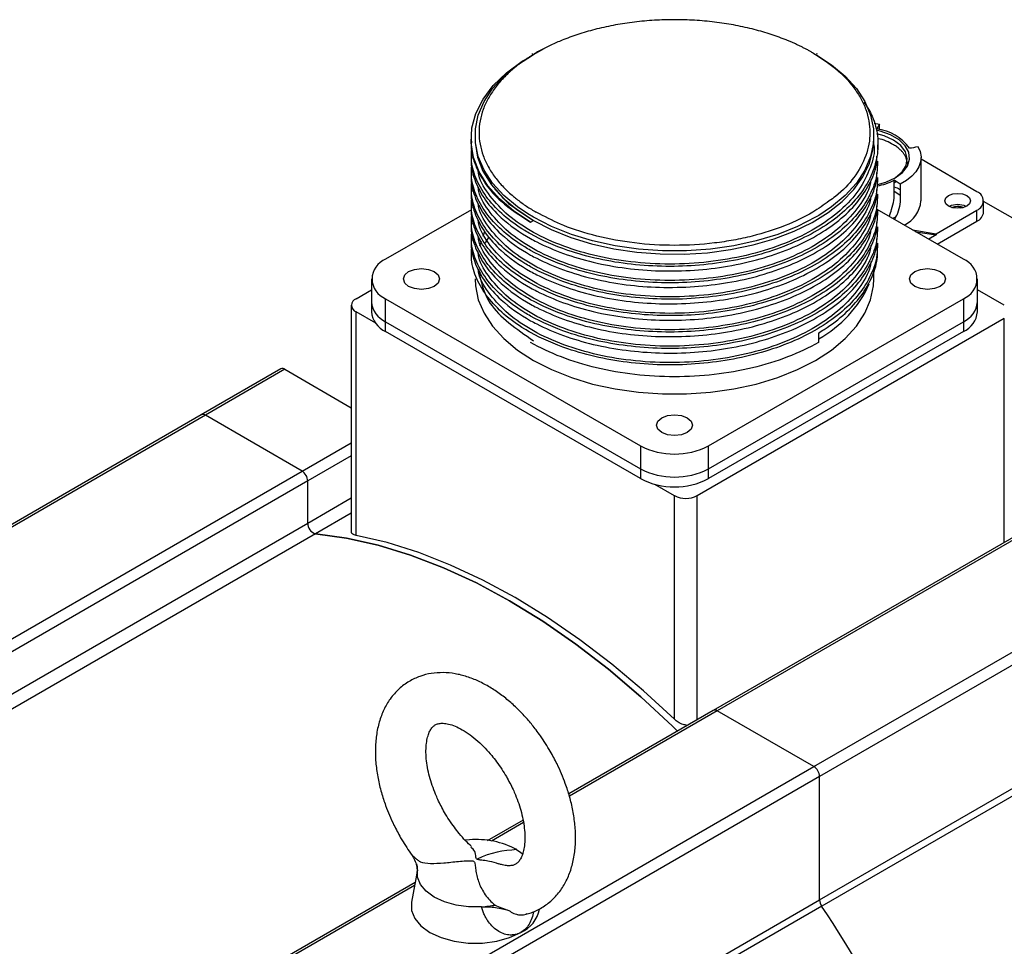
# Model space of a CAD drawing. Header units: millimetres. Extents: x 32176 to 34318, y 9875 to 11035.
# Tile 52 of 56: x 33544 to 33666, y 10919 to 11035. Entities that reach past the tile are written whole.
import ezdxf

# ---------------------------------------------------------------- set-up
doc = ezdxf.new("R2010")
doc.units = ezdxf.units.MM

msp = doc.modelspace()

# ---------------------------------------------------------------- linework, layer by layer
at = {"color": 7, "linetype": 'Continuous', "lineweight": 25}
for p, q in [((33607.82, 11030.44), (33607.74, 11030.39)), ((33643.24, 11030.36), (33643.11, 11030.44)), ((33650.31, 11021.8), (33650.97, 11021.68)), ((33650.97, 11021.68), (33650.62, 11021.08)), ((33600.17, 11019.82), (33600.17, 11019.57)), ((33600.67, 11020.23), (33600.67, 11019.82)), ((33650.27, 11019.82), (33650.27, 11020.23)), ((33650.27, 11019.11), (33650.27, 11019.82)), ((33600.17, 11018.1), (33600.17, 11017.52)), ((33650.77, 11018.54), (33650.77, 11019.12)), ((33650.77, 11016.5), (33650.77, 11017.07)), ((33656.12, 11012.14), (33656.12, 11017.53)), ((33663.08, 11013.28), (33656.12, 11017.31)), ((33600.17, 11016.05), (33600.17, 11015.48)), ((33650.77, 11014.46), (33650.77, 11015.03)), ((33652.8, 11013.33), (33652.79, 11014.7)), ((33653.53, 11014.23), (33652.79, 11014.7)), ((33652.8, 11014.4), (33653, 11014.57)), ((33653.53, 11014.23), (33653.54, 11012.87)), ((33600.17, 11014.01), (33600.17, 11013.44)), ((33600.17, 11011.97), (33600.17, 11011.4)), ((33650.77, 11012.42), (33650.77, 11012.99)), ((33663.9, 11010.75), (33663.9, 11012.14)), ((33679.91, 11002.83), (33663.9, 11012.08)), ((33600.21, 11011.03), (33589.55, 11004.88)), ((33608.7, 11010.52), (33608.28, 11010.72)), ((33661.39, 11004.88), (33650.68, 11011.06)), ((33650.77, 11010.38), (33650.77, 11010.95)), ((33653.21, 11010.56), (33652.82, 11009.82)), ((33657.99, 11008.06), (33663.08, 11011)), ((33661.09, 11011.25), (33660.71, 11011.47)), ((33663.08, 11009.61), (33663.08, 11011)), ((33600.17, 11009.93), (33600.17, 11009.36)), ((33607.93, 11010.11), (33607.24, 11010.52)), ((33607.58, 11009.49), (33607.93, 11009.7)), ((33658.14, 11006.75), (33663.08, 11009.61)), ((33601.86, 11008.35), (33601.65, 11007.73)), ((33650.77, 11008.34), (33650.77, 11008.91)), ((33655.07, 11008.53), (33657.99, 11008.06)), ((33655.46, 11008.3), (33657.99, 11007.9)), ((33600.17, 11007.89), (33600.17, 11007.32)), ((33601.43, 11007.1), (33601.22, 11006.49)), ((33602.34, 11007.6), (33601.93, 11006.94)), ((33657.99, 11007.9), (33657.08, 11007.37)), ((33657.99, 11008.06), (33657.99, 11007.9)), ((33600.17, 11005.85), (33600.17, 11004.88)), ((33650.77, 11006.3), (33650.77, 11006.87)), ((33650.27, 11002.43), (33650.27, 11003.59)), ((33587.79, 11002.43), (33587.79, 10999.57)), ((33663.14, 10999.57), (33663.14, 11002.43)), ((33585.87, 10999.98), (33587.79, 11001.09)), ((33666.48, 10999.16), (33663.14, 11001.09)), ((33587.79, 10999.57), (33587.79, 10998.35)), ((33589.55, 10999.98), (33621.22, 10981.69)), ((33589.55, 10997.12), (33589.55, 10999.98)), ((33629.71, 10981.69), (33661.39, 10999.98)), ((33661.39, 10999.98), (33661.39, 10997.12)), ((33663.14, 10998.35), (33663.14, 10999.57)), ((33585.28, 10999.16), (33585.28, 10970.97)), ((33588.31, 10996.94), (33585.87, 10998.35)), ((33585.87, 10970.55), (33585.87, 10998.35)), ((33589.55, 10997.12), (33621.22, 10978.83)), ((33589.55, 10995.9), (33589.55, 10997.12)), ((33666.48, 10997.53), (33628.29, 10975.49)), ((33629.71, 10978.83), (33661.39, 10997.12)), ((33661.39, 10997.12), (33661.39, 10995.9)), ((33666.48, 10969.7), (33666.48, 10997.53)), ((33621.22, 10977.61), (33589.55, 10995.9)), ((33661.39, 10995.9), (33629.71, 10977.61)), ((33643.36, 10995.71), (33643.36, 10994.55)), ((33576.53, 10991.25), (33566.63, 10985.53)), ((33577.03, 10991.2), (33567.13, 10985.48)), ((33577.03, 10991.2), (33585.28, 10986.43)), ((33566.63, 10985.53), (33513.31, 10954.75)), ((33567.13, 10985.48), (33513.4, 10954.47)), ((33579.15, 10978.54), (33567.13, 10985.48)), ((33694.26, 10985.74), (33630.27, 10948.79)), ((33694.76, 10985.69), (33630.77, 10948.75)), ((33579.15, 10978.54), (33585.28, 10982.08)), ((33621.22, 10981.69), (33621.22, 10978.83)), ((33629.71, 10978.83), (33629.71, 10981.69)), ((33585.28, 10980.45), (33579.86, 10977.32)), ((33621.22, 10978.83), (33621.22, 10977.61)), ((33629.71, 10977.61), (33629.71, 10978.83)), ((33642.79, 10941.81), (33706.78, 10978.75)), ((33460.36, 10909.97), (33579.15, 10978.54)), ((33707.49, 10977.52), (33643.5, 10940.58)), ((33579.86, 10977.32), (33461.06, 10908.74)), ((33579.86, 10972.08), (33579.86, 10977.32)), ((33625.47, 10975.49), (33623.03, 10976.89)), ((33579.86, 10972.08), (33585.28, 10975.21)), ((33625.47, 10947.69), (33625.47, 10975.49)), ((33628.29, 10947.65), (33628.29, 10975.49)), ((33585.28, 10973.33), (33580.84, 10970.76)), ((33463.83, 10905.1), (33579.86, 10972.08)), ((33580.84, 10970.76), (33465.47, 10904.16)), ((33630.27, 10948.79), (33612.31, 10938.42)), ((33630.77, 10948.75), (33612.4, 10938.14)), ((33642.79, 10941.81), (33630.77, 10948.75)), ((33643.5, 10925.24), (33683.9, 10948.57)), ((33685.49, 10948.53), (33643.77, 10924.45)), ((33524, 10873.23), (33642.79, 10941.81)), ((33643.5, 10940.58), (33524.7, 10872)), ((33643.5, 10925.24), (33643.5, 10940.58)), ((33606.64, 10935.15), (33602.18, 10932.58)), ((33606.69, 10934.85), (33602.71, 10932.55)), ((33599.96, 10932.7), (33599.42, 10932.67)), ((33592.79, 10930.88), (33592.73, 10930.94)), ((33593.51, 10928.96), (33592.76, 10924.95)), ((33593.51, 10928.98), (33593.41, 10928.34)), ((33593.22, 10927.41), (33511.48, 10880.22)), ((33593.15, 10927.03), (33511.98, 10880.17)), ((33534.5, 10862.32), (33643.5, 10925.24)), ((33643.77, 10924.45), (33535.07, 10861.69)), ((33607.05, 10923.49), (33607, 10923.45))]:
    msp.add_line(p, q, dxfattribs=at)
at = {"color": 7, "linetype": 'Continuous', "lineweight": 25, "flags": 128}
for points in [[(33607.24, 11010.52), (33605.94, 11011.4), (33604.24, 11012.82), (33602.85, 11014.35), (33601.79, 11015.97), (33601.07, 11017.65), (33600.71, 11019.36), (33600.71, 11021.09), (33601.07, 11022.81), (33601.79, 11024.49), (33602.85, 11026.1), (33604.24, 11027.64), (33605.94, 11029.06), (33607.93, 11030.35), (33609.26, 11031.07)], [(33643.16, 11030.26), (33644.99, 11029.06), (33646.69, 11027.64), (33648.08, 11026.1), (33649.14, 11024.49), (33649.86, 11022.81), (33650.22, 11021.09), (33650.22, 11019.36), (33649.86, 11017.65), (33649.14, 11015.97), (33648.08, 11014.35), (33646.69, 11012.82), (33644.99, 11011.4), (33643.41, 11010.34)], [(33607.58, 11009.49), (33605.47, 11010.87), (33603.69, 11012.39), (33602.24, 11014.03), (33601.17, 11015.75), (33600.48, 11017.55), (33600.18, 11019.37), (33600.28, 11021.21), (33600.78, 11023.02), (33601.67, 11024.78), (33602.94, 11026.47), (33604.56, 11028.05), (33606.51, 11029.5), (33606.72, 11029.63)], [(33650.71, 11014.18), (33651.73, 11014.47), (33652.9, 11015), (33653.82, 11015.68), (33654.44, 11016.47), (33654.71, 11017.31), (33654.62, 11018.18), (33654.17, 11019), (33653.4, 11019.74), (33652.34, 11020.35), (33651.06, 11020.79), (33650.54, 11020.92)], [(33652.69, 11019.69), (33651.52, 11020.22), (33650.64, 11020.46)], [(33600.67, 11019.82), (33600.68, 11019.38), (33600.97, 11017.59), (33601.65, 11015.83), (33602.7, 11014.14), (33604.12, 11012.54), (33605.87, 11011.05), (33607.93, 11009.7)], [(33607.93, 11009.7), (33610.14, 11008.57), (33612.56, 11007.6), (33615.16, 11006.8), (33617.92, 11006.18), (33620.77, 11005.76), (33623.7, 11005.54), (33626.65, 11005.52), (33629.58, 11005.7), (33632.45, 11006.08), (33635.23, 11006.66), (33637.87, 11007.42), (33640.33, 11008.36), (33642.58, 11009.46), (33644.59, 11010.71), (33646.33, 11012.08), (33647.77, 11013.57), (33648.9, 11015.14), (33649.7, 11016.78), (33650.15, 11018.46), (33650.27, 11019.82)], [(33652.79, 11014.94), (33652.94, 11015.03), (33653.78, 11015.74), (33654.28, 11016.54), (33654.42, 11017.39), (33654.18, 11018.24), (33653.6, 11019.02), (33652.69, 11019.69)], [(33655.74, 11018.89), (33656.01, 11018.27), (33656.12, 11017.63), (33656.06, 11017), (33655.85, 11016.37), (33655.48, 11015.77), (33654.96, 11015.2), (33654.3, 11014.69), (33653.53, 11014.23)], [(33603.13, 11013.61), (33604.83, 11011.81), (33607.93, 11009.7), (33607.93, 11009.7), (33607.93, 11009.7)], [(33659.55, 11012.79), (33660.07, 11013), (33660.68, 11013.07), (33661.29, 11013), (33661.81, 11012.79), (33662.16, 11012.5), (33662.28, 11012.14), (33662.16, 11011.79), (33661.81, 11011.49), (33661.29, 11011.29), (33660.68, 11011.22), (33660.07, 11011.29), (33659.55, 11011.49), (33659.2, 11011.79), (33659.08, 11012.14), (33659.2, 11012.5), (33659.55, 11012.79)], [(33643.41, 11010.34), (33643, 11010.11), (33640.76, 11008.96), (33638.3, 11007.98), (33635.64, 11007.17), (33632.84, 11006.56), (33629.94, 11006.15), (33626.96, 11005.94), (33623.97, 11005.94), (33621, 11006.15), (33618.09, 11006.56), (33615.29, 11007.17), (33612.64, 11007.98), (33610.17, 11008.96), (33607.93, 11010.11)], [(33592.41, 11001.51), (33591.92, 11001.93), (33591.75, 11002.43), (33591.92, 11002.93), (33592.41, 11003.35), (33593.14, 11003.63), (33594, 11003.73), (33594.86, 11003.63), (33595.59, 11003.35)], [(33595.59, 11003.35), (33596.08, 11002.93), (33596.25, 11002.43), (33596.08, 11001.93), (33595.59, 11001.51), (33594.86, 11001.23), (33594, 11001.13), (33593.14, 11001.23), (33592.41, 11001.51)], [(33655.34, 11001.51), (33654.85, 11001.93), (33654.68, 11002.43), (33654.85, 11002.93), (33655.34, 11003.35), (33656.07, 11003.63), (33656.93, 11003.73), (33657.79, 11003.63), (33658.52, 11003.35)], [(33658.52, 11003.35), (33659.01, 11002.93), (33659.18, 11002.43), (33659.01, 11001.93), (33658.52, 11001.51), (33657.79, 11001.23), (33656.93, 11001.13), (33656.07, 11001.23), (33655.34, 11001.51)], [(33600.67, 11002.43), (33600.71, 11001.56), (33601.07, 10999.85), (33601.79, 10998.17), (33602.85, 10996.55), (33604.24, 10995.02), (33605.94, 10993.6), (33607.93, 10992.31)], [(33607.93, 10992.31), (33610.17, 10991.16), (33612.64, 10990.18), (33615.29, 10989.37), (33618.09, 10988.76), (33621, 10988.35), (33623.97, 10988.14), (33626.96, 10988.14), (33629.94, 10988.35), (33632.84, 10988.76), (33635.64, 10989.37), (33638.3, 10990.18), (33640.76, 10991.16), (33643, 10992.31), (33644.99, 10993.6), (33646.69, 10995.02), (33648.08, 10996.55), (33649.14, 10998.17), (33649.86, 10999.85), (33650.22, 11001.56), (33650.27, 11002.43)], [(33623.88, 10983.35), (33623.39, 10983.77), (33623.22, 10984.26), (33623.39, 10984.76), (33623.88, 10985.18), (33624.61, 10985.46), (33625.47, 10985.56), (33626.33, 10985.46), (33627.06, 10985.18)], [(33627.06, 10985.18), (33627.55, 10984.76), (33627.72, 10984.26), (33627.55, 10983.77), (33627.06, 10983.35), (33626.33, 10983.06), (33625.47, 10982.96), (33624.61, 10983.06), (33623.88, 10983.35)], [(33625.83, 10946.23), (33625.23, 10946.83), (33621.28, 10950.5), (33617.26, 10953.91), (33613.19, 10957.04), (33609.08, 10959.88), (33604.96, 10962.42), (33600.84, 10964.64), (33596.73, 10966.54), (33592.66, 10968.11), (33588.64, 10969.34), (33584.7, 10970.22), (33580.84, 10970.76)], [(33580.84, 10970.76), (33584.7, 10970.22), (33588.64, 10969.34), (33592.66, 10968.11), (33596.73, 10966.54), (33600.84, 10964.64), (33604.96, 10962.42), (33609.08, 10959.88), (33613.19, 10957.04), (33617.26, 10953.91), (33621.28, 10950.5), (33625.23, 10946.83), (33625.83, 10946.23)], [(33625.47, 10947.69), (33621.61, 10951.24), (33617.68, 10954.55), (33613.7, 10957.59), (33609.69, 10960.35), (33605.67, 10962.83), (33601.64, 10965), (33597.63, 10966.87), (33593.66, 10968.42), (33589.73, 10969.65), (33585.87, 10970.55)], [(33605.84, 10931.5), (33606.38, 10931.15), (33606.67, 10930.93)], [(33601.48, 10924.38), (33599.87, 10924.38), (33598.3, 10924.59), (33596.85, 10925), (33595.59, 10925.58), (33594.59, 10926.31), (33593.88, 10927.14), (33593.52, 10928.05), (33593.51, 10928.98)], [(33592.76, 10924.95), (33592.77, 10923.94), (33593.17, 10922.93), (33593.94, 10922), (33595.06, 10921.19), (33596.46, 10920.55), (33598.08, 10920.1), (33599.82, 10919.87), (33601.61, 10919.87), (33603.36, 10920.1), (33604.97, 10920.55), (33606.37, 10921.19)]]:
    msp.add_lwpolyline(points, dxfattribs=at)
at = {"color": 7, "linetype": 'Continuous', "lineweight": 25}
for centre, radius, start, end in [((33649.92, 11015.21), 5.91, 36.076, 83.1917), ((33649.02, 11022.42), 8.59, 281.1684, 296.0746), ((33662.65, 11012.14), 1.22, 290.7834, 69.2166), ((33652.43, 11012.46), 3.7, 295.6821, 355.0581), ((33660.68, 11009.18), 2.5, 65.0139, 114.9861), ((33662.5, 11010.89), 1.41, 294.3747, 354.3052), ((33590.48, 11002.43), 2.62, 110.7834, 249.2166), ((33660.46, 11002.43), 2.62, 290.7834, 69.2166), ((33636.4, 11007.75), 14.55, 298.7412, 336.0171), ((33586.18, 10999.16), 0.873, 110.7834, 249.2166), ((33590.79, 10999.87), 3.02, 185.6948, 245.6253), ((33660.14, 10999.87), 3.02, 294.3747, 354.3052), ((33590.79, 10998.65), 3.02, 185.6948, 245.6253), ((33660.14, 10998.65), 3.02, 294.3747, 354.3052), ((33576.74, 10990.79), 0.503, 54.3824, 114.3071), ((33566.84, 10985.07), 0.503, 54.3824, 114.3071), ((33625.47, 10989.88), 9.22, 242.6097, 297.3903), ((33625.47, 10987.02), 9.22, 242.6097, 297.3903), ((33578.32, 10977.25), 1.54, 2.6055, 57.3945), ((33625.47, 10985.8), 9.22, 242.6097, 297.3903), ((33626.88, 10978.22), 3.07, 242.6097, 297.3903), ((33581.24, 10972.09), 1.39, 180.2445, 252.9615), ((33630.48, 10948.34), 0.503, 54.3824, 114.3071), ((33641.96, 10940.51), 1.54, 2.6055, 57.3945), ((33600.83, 10921.96), 10.78, 62.2664, 94.6384), ((33644.99, 10925.3), 1.49, 182.2942, 215.0161), ((33604.7, 10924.91), 4.08, 294.2633, 348.3924), ((33516.82, 10839.27), 152.87, 26.1412, 33.8588)]:
    msp.add_arc(centre, radius, start, end, dxfattribs=at)
for centre, major_axis, ratio, start_param, end_param in [((33648.52, 11011.07), (7.24, 627.12), 0.003708, 4.72821, 4.729353), ((33655.4, 11019.43), (3.38, 0.6), 0.173544, 4.47089, 4.784956)]:
    msp.add_ellipse(centre, major_axis=major_axis, ratio=ratio, start_param=start_param, end_param=end_param, dxfattribs=at)
for points, knots in [([(33642.65, 11030.56), (33642.53, 11030.62), (33642.3, 11030.76), (33641.94, 11030.95), (33641.57, 11031.14), (33641.2, 11031.33), (33640.82, 11031.51), (33640.43, 11031.69), (33640.04, 11031.86), (33639.64, 11032.03), (33638.73, 11032.4), (33637.25, 11032.93), (33635.1, 11033.54), (33632.83, 11034.03), (33630.44, 11034.39), (33627.97, 11034.62), (33625.47, 11034.69), (33622.96, 11034.62), (33620.5, 11034.39), (33618.1, 11034.03), (33615.83, 11033.54), (33613.68, 11032.93), (33612.09, 11032.36), (33610.97, 11031.9), (33610.27, 11031.59), (33609.58, 11031.26), (33608.92, 11030.92), (33608.5, 11030.68), (33608.28, 11030.56)], [0, 0, 0, 0, 0.012971, 0.025924, 0.038863, 0.051795, 0.064725, 0.077657, 0.090598, 0.103553, 0.116527, 0.178261, 0.240008, 0.304316, 0.368637, 0.434312, 0.500002, 0.565678, 0.631368, 0.695675, 0.759996, 0.82173, 0.883478, 0.906809, 0.930096, 0.953369, 0.97666, 1, 1, 1, 1]), ([(33608.28, 11030.56), (33608.17, 11030.49), (33607.94, 11030.35), (33607.6, 11030.15), (33607.27, 11029.93), (33606.94, 11029.72), (33606.63, 11029.5), (33606.32, 11029.28), (33606.02, 11029.05), (33605.73, 11028.82), (33605.09, 11028.29), (33604.17, 11027.44), (33603.12, 11026.2), (33602.27, 11024.89), (33601.64, 11023.51), (33601.25, 11022.09), (33601.12, 11020.64), (33601.25, 11019.19), (33601.64, 11017.77), (33602.27, 11016.39), (33603.12, 11015.07), (33604.17, 11013.83), (33605.16, 11012.92), (33605.96, 11012.27), (33606.5, 11011.86), (33607.07, 11011.47), (33607.66, 11011.09), (33608.08, 11010.84), (33608.28, 11010.72)], [0, 0, 0, 0, 0.01297, 0.025921, 0.03886, 0.051792, 0.064721, 0.077654, 0.090596, 0.103552, 0.116527, 0.178261, 0.240008, 0.304316, 0.368637, 0.434312, 0.500002, 0.565678, 0.631368, 0.695675, 0.759996, 0.82173, 0.883478, 0.906811, 0.930099, 0.953372, 0.976662, 1, 1, 1, 1]), ([(33642.65, 11030.56), (33643.64, 11029.92), (33645.69, 11028.61), (33647.54, 11026.62), (33648.67, 11024.89), (33649.51, 11023.04), (33649.94, 11020.64), (33649.43, 11017.76), (33647.91, 11015.08), (33646.26, 11013.19), (33644.97, 11012.32), (33644.69, 11012.14)], [0, 0, 0, 0, 0.127168, 0.261953, 0.332246, 0.402523, 0.545891, 0.689259, 0.829648, 0.964434, 1, 1, 1, 1]), ([(33649.03, 11024.43), (33649.4, 11023.85), (33650.26, 11022.48), (33650.81, 11020.19), (33650.77, 11017.67), (33649.99, 11015.18), (33648.53, 11012.81), (33646.4, 11010.59), (33643.69, 11008.64), (33640.45, 11006.96), (33636.8, 11005.62), (33632.8, 11004.65), (33628.63, 11004.09), (33624.33, 11003.93), (33620.1, 11004.19), (33615.99, 11004.86), (33611.67, 11006.06), (33608.69, 11007.37), (33606.11, 11008.87), (33604.17, 11010.28), (33602.14, 11012.39), (33600.8, 11014.67), (33600.13, 11016.78), (33600.23, 11018.09), (33600.27, 11018.61)], [0, 0, 0, 0, 0.035391, 0.082338, 0.130646, 0.177594, 0.225903, 0.27285, 0.321158, 0.368105, 0.416414, 0.463361, 0.51167, 0.558617, 0.606926, 0.653873, 0.702181, 0.768102, 0.77985, 0.826995, 0.873942, 0.92225, 0.969198, 1, 1, 1, 1]), ([(33600.23, 11019.56), (33600.21, 11019.36), (33600.11, 11018.34), (33600.65, 11016.54), (33601.88, 11014.22), (33604.02, 11011.77), (33606.28, 11010.33), (33607.58, 11009.49)], [0, 0, 0, 0, 0.054869, 0.272823, 0.484634, 0.702588, 1, 1, 1, 1]), ([(33652.69, 11019.12), (33652.11, 11019.45), (33651.5, 11019.78), (33650.72, 11019.87), (33650.69, 11019.87)], [0, 0, 0, 0, 0.964032, 1, 1, 1, 1]), ([(33654.42, 11016.71), (33654.42, 11016.76), (33654.42, 11016.86), (33654.4, 11017), (33654.37, 11017.14), (33654.34, 11017.27), (33654.27, 11017.48), (33654.15, 11017.75), (33653.94, 11018.07), (33653.69, 11018.37), (33653.42, 11018.61), (33653.17, 11018.81), (33652.94, 11018.97), (33652.77, 11019.07), (33652.69, 11019.12)], [0, 0, 0, 0, 0.052615, 0.105113, 0.157586, 0.210121, 0.26281, 0.391373, 0.520049, 0.643465, 0.766995, 0.844686, 0.922258, 1, 1, 1, 1]), ([(33650.26, 11019.11), (33650.27, 11019.11), (33650.42, 11018.16), (33649.87, 11016.24), (33648.55, 11013.48), (33646.21, 11010.92), (33643.12, 11008.67), (33639.34, 11006.82), (33635.02, 11005.42), (33630.33, 11004.54), (33625.47, 11004.2), (33620.6, 11004.41), (33615.91, 11005.17), (33611.6, 11006.44), (33607.82, 11008.16), (33604.7, 11010.28), (33602.46, 11012.71), (33601.23, 11014.66), (33601.06, 11015.79), (33601.03, 11016)], [0, 0, 0, 0, 0.000245, 0.065401, 0.131032, 0.197173, 0.262551, 0.32793, 0.394071, 0.459702, 0.524858, 0.590948, 0.656782, 0.721827, 0.787815, 0.853802, 0.918848, 0.984682, 1, 1, 1, 1]), ([(33600.23, 11017.52), (33600.21, 11017.32), (33600.11, 11016.3), (33600.65, 11014.5), (33601.87, 11012.18), (33604.05, 11009.75), (33606.41, 11008.07), (33609.09, 11006.63), (33611.6, 11005.55), (33615.36, 11004.44), (33619.4, 11003.71), (33623.65, 11003.37), (33627.91, 11003.46), (33632.15, 11003.96), (33636.15, 11004.86), (33639.89, 11006.15), (33643.19, 11007.76), (33646, 11009.69), (33648.23, 11011.85), (33649.78, 11014.22), (33650.59, 11016.18), (33650.63, 11017.36), (33650.64, 11017.69)], [0, 0, 0, 0, 0.013968, 0.069452, 0.123373, 0.178858, 0.25457, 0.268063, 0.322212, 0.376132, 0.431616, 0.485536, 0.541021, 0.594942, 0.650426, 0.704347, 0.759831, 0.813752, 0.869236, 0.923157, 0.978641, 1, 1, 1, 1]), ([(33650.68, 11017.08), (33650.69, 11016.59), (33650.72, 11015.27), (33649.97, 11013.13), (33648.54, 11010.77), (33646.4, 11008.55), (33643.7, 11006.6), (33640.44, 11004.91), (33636.8, 11003.58), (33632.8, 11002.61), (33628.63, 11002.05), (33624.33, 11001.89), (33620.1, 11002.15), (33615.99, 11002.82), (33611.67, 11004.02), (33608.69, 11005.33), (33606.11, 11006.83), (33604.17, 11008.24), (33602.14, 11010.35), (33600.8, 11012.63), (33600.13, 11014.74), (33600.23, 11016.05), (33600.27, 11016.57)], [0, 0, 0, 0, 0.03084, 0.083177, 0.137032, 0.189369, 0.243224, 0.295561, 0.349415, 0.401752, 0.455607, 0.507944, 0.561798, 0.614136, 0.66799, 0.741479, 0.754575, 0.807134, 0.85947, 0.913324, 0.965661, 1, 1, 1, 1]), ([(33600.23, 11015.48), (33600.21, 11015.28), (33600.11, 11014.26), (33600.65, 11012.46), (33601.87, 11010.14), (33604.05, 11007.7), (33606.41, 11006.03), (33609.09, 11004.59), (33611.6, 11003.51), (33615.36, 11002.4), (33619.4, 11001.66), (33623.65, 11001.33), (33627.91, 11001.42), (33632.15, 11001.92), (33636.15, 11002.82), (33639.89, 11004.11), (33643.19, 11005.72), (33646, 11007.65), (33648.23, 11009.81), (33649.78, 11012.18), (33650.59, 11014.14), (33650.63, 11015.32), (33650.64, 11015.65)], [0, 0, 0, 0, 0.013968, 0.069452, 0.123373, 0.178857, 0.254569, 0.268062, 0.322211, 0.376131, 0.431615, 0.485536, 0.54102, 0.594941, 0.650425, 0.704346, 0.75983, 0.813751, 0.869235, 0.923156, 0.97864, 1, 1, 1, 1]), ([(33650.68, 11015.03), (33650.69, 11014.55), (33650.72, 11013.23), (33649.97, 11011.09), (33648.54, 11008.73), (33646.4, 11006.51), (33643.7, 11004.55), (33640.44, 11002.87), (33636.8, 11001.54), (33632.8, 11000.57), (33628.63, 11000), (33624.33, 10999.85), (33620.1, 11000.11), (33615.99, 11000.78), (33611.67, 11001.98), (33608.69, 11003.29), (33606.11, 11004.79), (33604.17, 11006.19), (33602.14, 11008.31), (33600.8, 11010.59), (33600.13, 11012.7), (33600.23, 11014.01), (33600.27, 11014.53)], [0, 0, 0, 0, 0.03084, 0.083177, 0.137032, 0.189369, 0.243224, 0.295561, 0.349415, 0.401752, 0.455607, 0.507944, 0.561798, 0.614136, 0.66799, 0.741479, 0.754575, 0.807134, 0.85947, 0.913324, 0.965661, 1, 1, 1, 1]), ([(33649.89, 11014.8), (33649.86, 11014.61), (33649.7, 11013.46), (33648.48, 11011.44), (33646.23, 11008.88), (33643.11, 11006.63), (33639.34, 11004.78), (33635.02, 11003.38), (33630.33, 11002.5), (33625.47, 11002.16), (33620.6, 11002.37), (33615.91, 11003.13), (33611.6, 11004.39), (33607.82, 11006.12), (33604.7, 11008.24), (33602.46, 11010.67), (33601.23, 11012.62), (33601.06, 11013.75), (33601.03, 11013.96)], [0, 0, 0, 0, 0.013819, 0.083072, 0.152864, 0.221851, 0.290837, 0.360629, 0.429882, 0.498634, 0.568372, 0.637839, 0.706475, 0.776104, 0.845733, 0.914369, 0.983836, 1, 1, 1, 1]), ([(33600.23, 11013.44), (33600.21, 11013.24), (33600.11, 11012.22), (33600.65, 11010.41), (33601.87, 11008.09), (33604.05, 11005.66), (33606.41, 11003.99), (33609.09, 11002.55), (33611.6, 11001.47), (33615.36, 11000.35), (33619.4, 10999.62), (33623.65, 10999.29), (33627.91, 10999.38), (33632.15, 10999.88), (33636.15, 11000.78), (33639.89, 11002.06), (33643.19, 11003.68), (33646, 11005.61), (33648.23, 11007.77), (33649.78, 11010.13), (33650.59, 11012.08), (33650.63, 11013.24), (33650.64, 11013.55)], [0, 0, 0, 0, 0.013985, 0.069539, 0.123527, 0.179081, 0.254887, 0.268397, 0.322613, 0.376601, 0.432154, 0.486142, 0.541695, 0.595683, 0.651237, 0.705225, 0.760778, 0.814766, 0.87032, 0.924308, 0.979861, 1, 1, 1, 1]), ([(33652.18, 11010.2), (33652.27, 11010.49), (33652.5, 11011.15), (33652.79, 11012.24), (33652.8, 11012.96), (33652.8, 11013.33)], [0, 0, 0, 0, 0.27613, 0.630958, 1, 1, 1, 1]), ([(33652.8, 11013.87), (33653.05, 11013.8), (33653.34, 11013.72), (33653.51, 11013.58), (33653.53, 11013.56)], [0, 0, 0, 0, 0.8769682, 1, 1, 1, 1]), ([(33650.68, 11012.99), (33650.69, 11012.5), (33650.72, 11011.19), (33649.97, 11009.05), (33648.54, 11006.68), (33646.4, 11004.47), (33643.7, 11002.51), (33640.44, 11000.83), (33636.8, 10999.5), (33632.8, 10998.53), (33628.63, 10997.96), (33624.33, 10997.81), (33620.1, 10998.07), (33615.99, 10998.74), (33611.67, 10999.93), (33608.69, 11001.24), (33606.11, 11002.75), (33604.17, 11004.15), (33602.14, 11006.27), (33600.8, 11008.55), (33600.13, 11010.65), (33600.23, 11011.96), (33600.27, 11012.48)], [0, 0, 0, 0, 0.03084, 0.083177, 0.137032, 0.189369, 0.243224, 0.295561, 0.349415, 0.401752, 0.455607, 0.507944, 0.561798, 0.614136, 0.66799, 0.741479, 0.754575, 0.807134, 0.85947, 0.913324, 0.965661, 1, 1, 1, 1]), ([(33649.89, 11012.75), (33649.86, 11012.56), (33649.7, 11011.42), (33648.48, 11009.4), (33646.23, 11006.83), (33643.11, 11004.59), (33639.34, 11002.74), (33635.02, 11001.34), (33630.33, 11000.46), (33625.47, 11000.12), (33620.6, 11000.33), (33615.91, 11001.08), (33611.6, 11002.35), (33607.82, 11004.08), (33604.7, 11006.2), (33602.46, 11008.63), (33601.23, 11010.58), (33601.06, 11011.7), (33601.03, 11011.92)], [0, 0, 0, 0, 0.013819, 0.083072, 0.152864, 0.221851, 0.290837, 0.360629, 0.429882, 0.498634, 0.568372, 0.637839, 0.706475, 0.776104, 0.845733, 0.914369, 0.983836, 1, 1, 1, 1]), ([(33644.69, 11012.14), (33644.04, 11011.65), (33642.47, 11010.49), (33639.23, 11008.99), (33635.84, 11007.89), (33632.83, 11007.24), (33629.63, 11006.76), (33625.47, 11006.51), (33620.48, 11006.81), (33615.82, 11007.67), (33611.81, 11008.91), (33609.67, 11010.02), (33608.7, 11010.52)], [0, 0, 0, 0, 0.078451, 0.187363, 0.302799, 0.363, 0.423188, 0.545974, 0.66876, 0.788995, 0.904431, 1, 1, 1, 1]), ([(33653.54, 11012.87), (33653.55, 11012.51), (33653.53, 11012.13), (33653.42, 11011.36), (33653.33, 11010.96), (33653.21, 11010.56)], [0, 0, 0, 0, 0.5, 0.5, 1, 1, 1, 1]), ([(33600.23, 11011.4), (33600.21, 11011.19), (33600.11, 11010.18), (33600.65, 11008.37), (33601.87, 11006.05), (33604.05, 11003.62), (33606.41, 11001.95), (33609.09, 11000.51), (33611.6, 10999.43), (33615.36, 10998.31), (33619.4, 10997.58), (33623.65, 10997.25), (33627.91, 10997.34), (33632.15, 10997.84), (33636.15, 10998.74), (33639.89, 11000.02), (33643.19, 11001.64), (33646, 11003.57), (33648.23, 11005.73), (33649.78, 11008.09), (33650.59, 11010.04), (33650.63, 11011.2), (33650.64, 11011.51)], [0, 0, 0, 0, 0.013987, 0.069546, 0.123539, 0.179098, 0.254911, 0.268422, 0.322644, 0.376637, 0.432195, 0.486188, 0.541747, 0.59574, 0.651299, 0.705292, 0.760851, 0.814844, 0.870403, 0.924396, 0.979955, 1, 1, 1, 1]), ([(33650.68, 11010.95), (33650.69, 11010.46), (33650.72, 11009.15), (33649.97, 11007.01), (33648.54, 11004.64), (33646.4, 11002.43), (33643.7, 11000.47), (33640.44, 10998.79), (33636.8, 10997.46), (33632.8, 10996.48), (33628.63, 10995.92), (33624.33, 10995.77), (33620.1, 10996.03), (33615.99, 10996.7), (33611.67, 10997.89), (33608.69, 10999.2), (33606.11, 11000.71), (33604.17, 11002.11), (33602.14, 11004.23), (33600.8, 11006.51), (33600.13, 11008.61), (33600.23, 11009.92), (33600.27, 11010.44)], [0, 0, 0, 0, 0.0308399, 0.0831771, 0.137032, 0.189369, 0.2432236, 0.2955606, 0.3494153, 0.4017522, 0.4556069, 0.5079438, 0.5617985, 0.6141355, 0.6679903, 0.7414785, 0.7545752, 0.8071336, 0.8594701, 0.9133243, 0.9656612, 1, 1, 1, 1]), ([(33649.89, 11010.71), (33649.86, 11010.52), (33649.7, 11009.38), (33648.48, 11007.36), (33646.23, 11004.79), (33643.11, 11002.55), (33639.34, 11000.69), (33635.02, 10999.3), (33630.33, 10998.41), (33625.47, 10998.07), (33620.6, 10998.29), (33615.91, 10999.04), (33611.6, 11000.31), (33607.82, 11002.04), (33604.7, 11004.16), (33602.46, 11006.59), (33601.23, 11008.54), (33601.06, 11009.66), (33601.03, 11009.88)], [0, 0, 0, 0, 0.013819, 0.083072, 0.152864, 0.221851, 0.290837, 0.360629, 0.429882, 0.498634, 0.568372, 0.637839, 0.706475, 0.776104, 0.845733, 0.914369, 0.983836, 1, 1, 1, 1]), ([(33653.21, 11010.56), (33653.14, 11010.44), (33653.01, 11010.21), (33652.78, 11010), (33652.63, 11009.97), (33652.59, 11009.96)], [0, 0, 0, 0, 0.423145, 0.843109, 1, 1, 1, 1]), ([(33659.94, 11011.32), (33660.02, 11011.36), (33660.17, 11011.42), (33660.43, 11011.46), (33660.68, 11011.48), (33660.93, 11011.46), (33661.19, 11011.42), (33661.32, 11011.36), (33661.39, 11011.33)], [0, 0, 0, 0, 0.184845, 0.347536, 0.510569, 0.67326, 0.836293, 1, 1, 1, 1]), ([(33600.23, 11009.36), (33600.21, 11009.15), (33600.11, 11008.13), (33600.65, 11006.33), (33601.87, 11004.01), (33604.05, 11001.58), (33606.41, 10999.91), (33609.09, 10998.47), (33611.6, 10997.39), (33615.36, 10996.27), (33619.4, 10995.54), (33623.65, 10995.21), (33627.91, 10995.29), (33632.15, 10995.8), (33636.15, 10996.69), (33639.89, 10997.98), (33643.19, 10999.6), (33646, 11001.53), (33648.23, 11003.69), (33649.78, 11006.05), (33650.59, 11008), (33650.63, 11009.16), (33650.64, 11009.46)], [0, 0, 0, 0, 0.0139868, 0.0695456, 0.1235388, 0.1790977, 0.2549114, 0.2684224, 0.322644, 0.3766366, 0.432195, 0.486188, 0.5417468, 0.5957401, 0.6512992, 0.7052922, 0.760851, 0.8148441, 0.870403, 0.924396, 0.9799548, 1, 1, 1, 1]), ([(33650.68, 11008.91), (33650.69, 11008.42), (33650.72, 11007.11), (33649.97, 11004.97), (33648.54, 11002.6), (33646.4, 11000.39), (33643.7, 10998.43), (33640.44, 10996.75), (33636.8, 10995.41), (33632.8, 10994.44), (33628.63, 10993.88), (33624.33, 10993.73), (33620.1, 10993.99), (33615.99, 10994.66), (33611.67, 10995.85), (33608.69, 10997.16), (33606.11, 10998.66), (33604.17, 11000.07), (33602.14, 11002.19), (33600.8, 11004.47), (33600.15, 11006.51), (33600.23, 11007.75), (33600.26, 11008.21)], [0, 0, 0, 0, 0.030972, 0.083534, 0.13762, 0.190181, 0.244267, 0.296829, 0.350915, 0.403476, 0.457562, 0.510123, 0.564209, 0.616771, 0.670857, 0.74466, 0.757813, 0.810597, 0.863158, 0.917243, 0.969805, 1, 1, 1, 1]), ([(33649.89, 11008.67), (33649.86, 11008.48), (33649.7, 11007.34), (33648.48, 11005.32), (33646.23, 11002.75), (33643.11, 11000.51), (33639.34, 10998.65), (33635.02, 10997.25), (33630.33, 10996.37), (33625.47, 10996.03), (33620.6, 10996.24), (33615.91, 10997), (33611.6, 10998.27), (33607.82, 11000), (33604.7, 11002.12), (33602.46, 11004.55), (33601.23, 11006.49), (33601.06, 11007.62), (33601.03, 11007.83)], [0, 0, 0, 0, 0.0138192, 0.0830721, 0.1528641, 0.2218505, 0.2908369, 0.3606289, 0.4298818, 0.4986342, 0.568372, 0.6378395, 0.7064747, 0.7761041, 0.8457335, 0.9143686, 0.9838362, 1, 1, 1, 1]), ([(33600.23, 11007.32), (33600.21, 11007.11), (33600.11, 11006.09), (33600.65, 11004.29), (33601.87, 11001.97), (33604.05, 10999.54), (33606.41, 10997.87), (33609.09, 10996.43), (33611.6, 10995.34), (33615.36, 10994.23), (33619.4, 10993.5), (33623.65, 10993.17), (33627.91, 10993.25), (33632.15, 10993.75), (33636.15, 10994.65), (33639.89, 10995.94), (33643.19, 10997.56), (33646, 10999.49), (33648.23, 11001.64), (33649.78, 11004.01), (33650.59, 11005.96), (33650.63, 11007.12), (33650.64, 11007.42)], [0, 0, 0, 0, 0.013987, 0.069546, 0.123539, 0.179098, 0.254911, 0.268422, 0.322644, 0.376637, 0.432195, 0.486188, 0.541747, 0.59574, 0.651299, 0.705292, 0.760851, 0.814844, 0.870403, 0.924396, 0.979955, 1, 1, 1, 1]), ([(33650.68, 11006.87), (33650.69, 11006.38), (33650.72, 11005.06), (33649.97, 11002.93), (33648.54, 11000.56), (33646.4, 10998.35), (33643.7, 10996.39), (33640.44, 10994.71), (33636.8, 10993.37), (33632.8, 10992.4), (33628.63, 10991.84), (33624.33, 10991.68), (33620.1, 10991.94), (33615.99, 10992.62), (33611.67, 10993.81), (33608.69, 10995.12), (33606.11, 10996.62), (33604.17, 10998.03), (33602.14, 11000.15), (33600.8, 11002.42), (33600.13, 11004.53), (33600.23, 11005.84), (33600.27, 11006.36)], [0, 0, 0, 0, 0.03084, 0.083177, 0.137032, 0.189369, 0.243224, 0.295561, 0.349415, 0.401752, 0.455607, 0.507944, 0.561798, 0.614136, 0.66799, 0.741479, 0.754575, 0.807134, 0.85947, 0.913324, 0.965661, 1, 1, 1, 1]), ([(33649.89, 11006.63), (33649.86, 11006.44), (33649.7, 11005.3), (33648.48, 11003.27), (33646.23, 11000.71), (33643.11, 10998.47), (33639.34, 10996.61), (33635.02, 10995.21), (33630.33, 10994.33), (33625.47, 10993.99), (33620.6, 10994.2), (33615.91, 10994.96), (33611.6, 10996.23), (33607.82, 10997.96), (33604.7, 11000.07), (33602.46, 11002.51), (33601.23, 11004.45), (33601.06, 11005.58), (33601.03, 11005.79)], [0, 0, 0, 0, 0.013819, 0.083072, 0.152864, 0.221851, 0.290837, 0.360629, 0.429882, 0.498634, 0.568372, 0.637839, 0.706475, 0.776104, 0.845733, 0.914369, 0.983836, 1, 1, 1, 1]), ([(33643.36, 10995.71), (33643.6, 10995.86), (33644.83, 10996.61), (33646.76, 10998.11), (33648.8, 11000.33), (33650.12, 11002.72), (33650.77, 11004.74), (33650.7, 11005.93), (33650.68, 11006.3)], [0, 0, 0, 0, 0.052981, 0.265598, 0.477321, 0.695184, 0.906906, 1, 1, 1, 1]), ([(33649.89, 11004.59), (33649.86, 11004.4), (33649.7, 11003.26), (33648.48, 11001.23), (33646.23, 10998.67), (33643.11, 10996.43), (33639.34, 10994.57), (33635.02, 10993.17), (33630.33, 10992.29), (33625.47, 10991.95), (33620.6, 10992.16), (33615.91, 10992.92), (33611.6, 10994.19), (33607.82, 10995.91), (33604.7, 10998.03), (33602.46, 11000.47), (33601.23, 11002.41), (33601.06, 11003.54), (33601.03, 11003.75)], [0, 0, 0, 0, 0.013819, 0.083072, 0.152864, 0.221851, 0.290837, 0.360629, 0.429882, 0.498634, 0.568372, 0.637839, 0.706475, 0.776104, 0.845733, 0.914369, 0.983836, 1, 1, 1, 1]), ([(33601.09, 11003.64), (33601.38, 11002.18), (33602.05, 10998.83), (33605.81, 10996.22), (33607.93, 10994.75)], [0, 0, 0, 0, 0.4365813, 1, 1, 1, 1]), ([(33643.36, 10994.55), (33642.19, 10993.87), (33640.9, 10993.27), (33638.15, 10992.2), (33636.68, 10991.75), (33633.62, 10991.02), (33632.03, 10990.74), (33628.78, 10990.37), (33627.12, 10990.27), (33623.81, 10990.27), (33622.15, 10990.37), (33618.91, 10990.74), (33617.31, 10991.02), (33614.25, 10991.75), (33612.79, 10992.2), (33610.03, 10993.27), (33608.75, 10993.87), (33607.58, 10994.55)], [0, 0, 0, 0, 0.125, 0.125, 0.25, 0.25, 0.375, 0.375, 0.5, 0.5, 0.625, 0.625, 0.75, 0.75, 0.875, 0.875, 1, 1, 1, 1]), ([(33585.87, 10970.55), (33585.72, 10970.59), (33585.43, 10970.67), (33585.26, 10970.83), (33585.3, 10970.95), (33585.3, 10970.97)], [0, 0, 0, 0, 0.453457, 0.907237, 1, 1, 1, 1]), ([(33610.02, 10943.71), (33609.63, 10944.36), (33609.07, 10945.27), (33608.14, 10946.54), (33607.3, 10947.58), (33606.25, 10948.72), (33605.09, 10949.81), (33603.84, 10950.82), (33602.5, 10951.71), (33601.1, 10952.45), (33599.66, 10953.02), (33598.18, 10953.39), (33596.69, 10953.53), (33595.22, 10953.43), (33593.78, 10953.07), (33592.42, 10952.43), (33591.16, 10951.48), (33590.1, 10950.28), (33589.29, 10948.88), (33588.72, 10947.36), (33588.37, 10945.7), (33588.24, 10943.95), (33588.31, 10942.15), (33588.57, 10940.36), (33588.99, 10938.63), (33589.48, 10937.11), (33590.01, 10935.75), (33590.62, 10934.41), (33591.13, 10933.49), (33591.41, 10932.97)], [0, 0, 0, 0, 0.046321, 0.065262, 0.096533, 0.128772, 0.163155, 0.198822, 0.235474, 0.27288, 0.31082, 0.349042, 0.387331, 0.425607, 0.464084, 0.503316, 0.544183, 0.5877, 0.627982, 0.669428, 0.711582, 0.753721, 0.795164, 0.835386, 0.873536, 0.909739, 0.935873, 0.963679, 1, 1, 1, 1]), ([(33596.87, 10936.12), (33596.58, 10936.65), (33596.18, 10937.39), (33595.69, 10938.52), (33595.33, 10939.48), (33594.99, 10940.59), (33594.74, 10941.71), (33594.59, 10942.8), (33594.55, 10943.82), (33594.61, 10944.73), (33594.76, 10945.49), (33594.98, 10946.11), (33595.23, 10946.56), (33595.51, 10946.87), (33595.79, 10947.05), (33596.15, 10947.18), (33596.68, 10947.21), (33597.35, 10947.12), (33598.16, 10946.86), (33599.07, 10946.41), (33600.04, 10945.79), (33601, 10945.02), (33601.92, 10944.14), (33602.69, 10943.26), (33603.38, 10942.39), (33603.99, 10941.51), (33604.38, 10940.87), (33604.57, 10940.56)], [0, 0, 0, 0, 0.051856, 0.073021, 0.107761, 0.143255, 0.180628, 0.218775, 0.257261, 0.295847, 0.334596, 0.373932, 0.414803, 0.459556, 0.514263, 0.567903, 0.613088, 0.656994, 0.700378, 0.743536, 0.786653, 0.829315, 0.870012, 0.907059, 0.935697, 0.968452, 1, 1, 1, 1]), ([(33627.05, 10946.94), (33626.88, 10946.97), (33626.47, 10947.03), (33625.92, 10947.31), (33625.61, 10947.57), (33625.47, 10947.69)], [0, 0, 0, 0, 0.295285, 0.679704, 1, 1, 1, 1]), ([(33606.97, 10923.48), (33607.19, 10923.53), (33607.9, 10923.69), (33609.02, 10924.26), (33610.28, 10925.19), (33611.33, 10926.4), (33612.15, 10927.79), (33612.72, 10929.32), (33613.07, 10930.98), (33613.2, 10932.73), (33613.12, 10934.53), (33612.86, 10936.31), (33612.45, 10938.05), (33611.96, 10939.57), (33611.42, 10940.92), (33610.82, 10942.27), (33610.31, 10943.19), (33610.02, 10943.71)], [0, 0, 0, 0, 0.032061, 0.102919, 0.176731, 0.255329, 0.328083, 0.40294, 0.479076, 0.555186, 0.630037, 0.702685, 0.771588, 0.836976, 0.884177, 0.934399, 1, 1, 1, 1]), ([(33604.57, 10940.56), (33604.85, 10940.03), (33605.26, 10939.29), (33605.75, 10938.16), (33606.11, 10937.2), (33606.45, 10936.08), (33606.69, 10934.96), (33606.84, 10933.87), (33606.88, 10932.86), (33606.82, 10931.95), (33606.67, 10931.18), (33606.46, 10930.57), (33606.2, 10930.12), (33605.93, 10929.81), (33605.65, 10929.62), (33605.29, 10929.5), (33604.75, 10929.47), (33604.2, 10929.53), (33603.77, 10929.68), (33603.62, 10929.74)], [0, 0, 0, 0, 0.0761454, 0.1072234, 0.158235, 0.2103543, 0.2652333, 0.3212479, 0.3777595, 0.4344201, 0.4913189, 0.5490786, 0.609093, 0.6748084, 0.7551393, 0.8339038, 0.9002529, 0.9647248, 1, 1, 1, 1]), ([(33600.23, 10931.88), (33599.98, 10932.11), (33599.46, 10932.6), (33598.74, 10933.42), (33598.06, 10934.29), (33597.44, 10935.16), (33597.06, 10935.8), (33596.87, 10936.12)], [0, 0, 0, 0, 0.198669, 0.42705, 0.603593, 0.805517, 1, 1, 1, 1]), ([(33591.41, 10932.97), (33591.81, 10932.31), (33592.26, 10931.56), (33592.77, 10930.87), (33592.83, 10930.78)], [0, 0, 0, 0, 0.871475, 1, 1, 1, 1]), ([(33600.94, 10930.29), (33600.91, 10930.31), (33600.81, 10930.38), (33600.74, 10930.77), (33600.7, 10931.34), (33600.33, 10931.64), (33600.14, 10931.79)], [0, 0, 0, 0, 0.036574, 0.125655, 0.544178, 1, 1, 1, 1]), ([(33592.73, 10930.94), (33592.77, 10930.89), (33592.84, 10930.81), (33592.97, 10930.68), (33593.1, 10930.56), (33593.24, 10930.43), (33593.39, 10930.31), (33593.55, 10930.19), (33593.72, 10930.06), (33593.83, 10929.99), (33593.89, 10929.95)], [0, 0, 0, 0, 0.119531, 0.240597, 0.363215, 0.4874, 0.613163, 0.740512, 0.869455, 1, 1, 1, 1]), ([(33592.74, 10930.91), (33592.89, 10930.68), (33593.18, 10930.22), (33593.41, 10929.48), (33593.48, 10928.83), (33593.42, 10928.51), (33593.4, 10928.37)], [0, 0, 0, 0, 0.265398, 0.529145, 0.789543, 1, 1, 1, 1]), ([(33593.84, 10929.96), (33594.2, 10929.85), (33594.64, 10929.79), (33595.65, 10929.77), (33596.2, 10929.79), (33597.07, 10929.87), (33597.37, 10929.9), (33597.98, 10929.96), (33598.29, 10929.99), (33598.92, 10930.05), (33599.23, 10930.08), (33599.71, 10930.1), (33599.87, 10930.11), (33600.12, 10930.11), (33600.2, 10930.1), (33600.35, 10930.09), (33600.43, 10930.07), (33600.55, 10930.01), (33600.58, 10929.96), (33600.63, 10929.87), (33600.64, 10929.82), (33600.67, 10929.67), (33600.68, 10929.56), (33600.72, 10929.24), (33600.74, 10929.02), (33600.82, 10928.56), (33600.87, 10928.32), (33600.99, 10927.83), (33601.07, 10927.59), (33601.26, 10927.1), (33601.37, 10926.85), (33601.63, 10926.37), (33601.77, 10926.12), (33602.27, 10925.42), (33602.67, 10924.99), (33603.15, 10924.6)], [0, 0, 0, 0, 0.125, 0.125, 0.25, 0.25, 0.3125, 0.3125, 0.375, 0.375, 0.4375, 0.4375, 0.46875, 0.46875, 0.484375, 0.484375, 0.5, 0.5, 0.515625, 0.515625, 0.53125, 0.53125, 0.5625, 0.5625, 0.625, 0.625, 0.6875, 0.6875, 0.75, 0.75, 0.8125, 0.8125, 0.875, 0.875, 1, 1, 1, 1]), ([(33603.61, 10929.7), (33603.23, 10929.82), (33602.6, 10930.02), (33601.82, 10930.13), (33601.38, 10930.18), (33601.14, 10930.22), (33601.01, 10930.25), (33600.95, 10930.28), (33600.94, 10930.29)], [0, 0, 0, 0, 0.431896, 0.7116, 0.851845, 0.923338, 0.97575, 1, 1, 1, 1]), ([(33601.48, 10924.38), (33601.77, 10924.4), (33602.06, 10924.4), (33602.65, 10924.37), (33602.94, 10924.34), (33603.79, 10924.21), (33604.34, 10924.08), (33604.87, 10923.93)], [0, 0, 0, 0, 0.25, 0.25, 0.5, 0.5, 1, 1, 1, 1]), ([(33606.37, 10921.19), (33606.33, 10921.17), (33606.24, 10921.12), (33606.1, 10921.05), (33605.96, 10921), (33605.81, 10920.95), (33605.67, 10920.92), (33605.52, 10920.89), (33605.36, 10920.88), (33605.21, 10920.87), (33604.86, 10920.87), (33604.31, 10920.97), (33603.59, 10921.3), (33602.9, 10921.82), (33602.4, 10922.4), (33602.05, 10922.94), (33601.82, 10923.39), (33601.62, 10923.87), (33601.53, 10924.21), (33601.48, 10924.38)], [0, 0, 0, 0, 0.02383, 0.047605, 0.071365, 0.095151, 0.119001, 0.142957, 0.167057, 0.19134, 0.215844, 0.32942, 0.446866, 0.574697, 0.706096, 0.778147, 0.850838, 0.924642, 1, 1, 1, 1]), ([(33604.87, 10923.93), (33605.06, 10923.79), (33605.36, 10923.58), (33605.75, 10923.46), (33605.98, 10923.41), (33606.34, 10923.36), (33606.76, 10923.36), (33607.05, 10923.49), (33607.14, 10923.52)], [0, 0, 0, 0, 0.293295, 0.439275, 0.492833, 0.585915, 0.877397, 1, 1, 1, 1]), ([(33607.96, 10923.81), (33607.9, 10923.52), (33607.76, 10922.95), (33607.41, 10922.21), (33606.96, 10921.59), (33606.57, 10921.32), (33606.37, 10921.19)], [0, 0, 0, 0, 0.2582564, 0.5137352, 0.7588097, 1, 1, 1, 1])]:
    msp.add_open_spline(points, degree=3, knots=knots, dxfattribs=at)
for points in [[(33652.8, 11013.33), (33653.05, 11013.17), (33653.29, 11013.02), (33653.54, 11012.87)], [(33605.84, 10931.5), (33604.22, 10931.34), (33602.59, 10931.18), (33600.94, 10930.29)], [(33593.51, 10928.98), (33593.56, 10929.28), (33593.51, 10929.52), (33593.42, 10929.73)], [(33601.48, 10924.38), (33602.09, 10924.42), (33602.65, 10924.49), (33603.15, 10924.6)], [(33603.15, 10924.6), (33603.68, 10924.34), (33604.24, 10924.11), (33604.87, 10923.93)]]:
    msp.add_open_spline(points, degree=3, dxfattribs=at)

doc.saveas('drawing.dxf')
